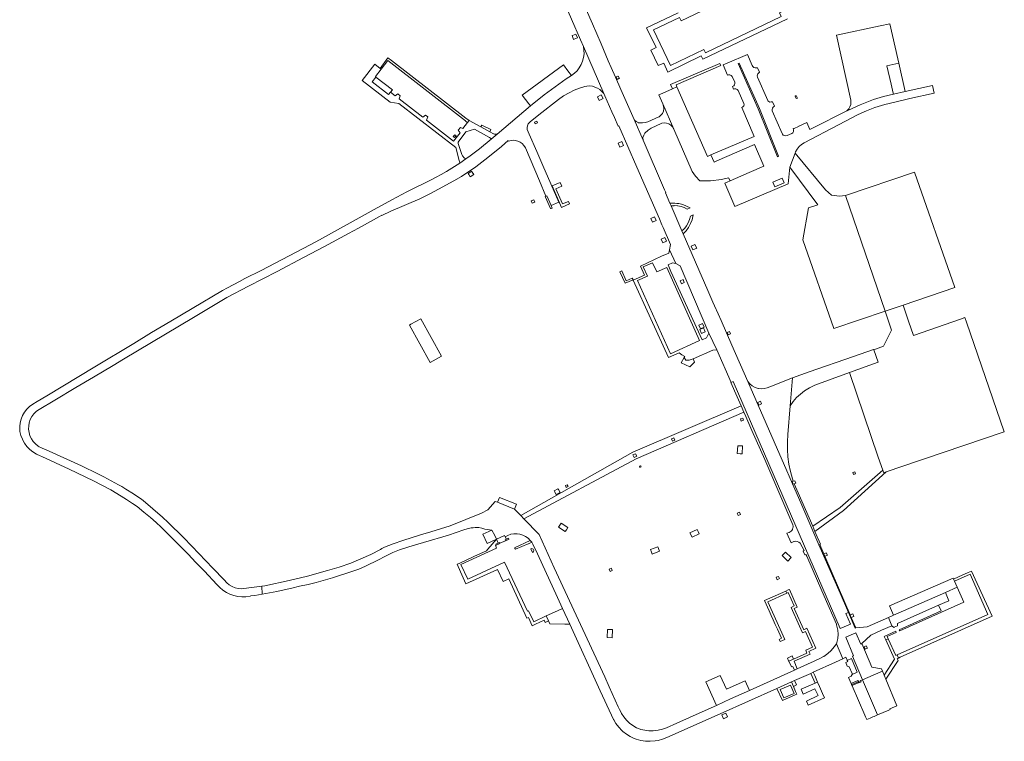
# Model space of a CAD drawing. Extents: x 146402 to 164798, y 455483 to 464134.
# Tile 40 of 256: x 151856 to 152243, y 461298 to 461581. Entities that reach past the tile are written whole.
import ezdxf

# ---------------------------------------------------------------- set-up
doc = ezdxf.new("R2010")
doc.units = 0
doc.header["$LTSCALE"] = 0.2
for name, color, linetype, lineweight in [('B-XX-VH-ONVERHARD-GV', 252, 'CONTINUOUS', 18), ('B-XX-VH-VERHARDING_GESLOTEN-GV', 252, 'CONTINUOUS', 18), ('B-XX-VH-VERHARDING_HALFVERHARDING-GV', 252, 'CONTINUOUS', 18), ('B-XX-VH-VERHARDING_OPEN-GV', 252, 'CONTINUOUS', 18)]:
    doc.layers.add(name, color=color, linetype=linetype, lineweight=lineweight)

msp = doc.modelspace()

# ---------------------------------------------------------------- linework, layer by layer
at = {"layer": 'B-XX-VH-ONVERHARD-GV'}
for points in [[(152117.245, 461448.638), (152116.067, 461446.555), (152119.516, 461444.957), (152121.322, 461446.845), (152120.747, 461448.149), (152119.225, 461447.508), (152117.897, 461447.62)], [(152054.205, 461385.157), (152098.304, 461408.785), (152140.739, 461427.104), (152139.605, 461429.663), (152096.976, 461411.419), (152052.917, 461386.499)], [(152112.621, 461415.71), (152112.186, 461416.577), (152113.147, 461417.047), (152113.6, 461416.078)], [(152097.5, 461409.279), (152097.059, 461410.326), (152098.037, 461410.688), (152098.56, 461409.797)], [(152195.426, 461404.256), (152178.579, 461389.643), (152167.802, 461382.247), (152168.676, 461380.239), (152179.893, 461388.502), (152196.702, 461403.632), (152195.755, 461403.312)]]:
    msp.add_lwpolyline(points, close=True, dxfattribs=at)
at = {"layer": 'B-XX-VH-VERHARDING_GESLOTEN-GV'}
msp.add_lwpolyline([(152069.372, 461589.984), (152076.457, 461573.571), (152077.568, 461570.98), (152085.565, 461552.436), (152086.045, 461551.525), (152088.786, 461545.269), (152089.766, 461543.03), (152091.256, 461539.627), (152091.54, 461539.728), (152098.559, 461523.508), (152107.468, 461503.16), (152108.458, 461500.851), (152108.955, 461499.693), (152111.81, 461493.032), (152111.482, 461490.988), (152111.515, 461490.915), (152113.923, 461485.594), (152115.691, 461484.727), (152126.996, 461458.248), (152130.029, 461451.656), (152135.658, 461438.8), (152136.496, 461439.144), (152178.617, 461342.061), (152182.623, 461343.721), (152180.875, 461347.881), (152181.856, 461348.277), (152178.552, 461355.979), (152170.233, 461374.973), (152163.528, 461390.551), (152152.586, 461415.477), (152142.292, 461439.123), (152136.004, 461453.509), (152131.735, 461463.229), (152130.607, 461465.792), (152129.203, 461468.985), (152128.572, 461470.436), (152126.565, 461475.016), (152116.852, 461497.222), (152116.326, 461498.423), (152112.06, 461508.213), (152111.589, 461509.298), (152109.825, 461513.438), (152109.955, 461513.512), (152109.513, 461514.538), (152101.097, 461534.1), (152097.517, 461542.188), (152092.348, 461554.078), (152090.232, 461558.848), (152088.499, 461562.752), (152087.392, 461565.248), (152084.551, 461571.97), (152081.122, 461579.848), (152075.629, 461592.399)], dxfattribs=at)
for points in [[(151951.037, 461358.628), (151943.952, 461357.703), (151943.055, 461357.645), (151941.786, 461357.734), (151940.547, 461358.021), (151939.367, 461358.497), (151938.277, 461359.153), (151937.303, 461359.971), (151936.237, 461361.135), (151931.828, 461365.706), (151923.548, 461374.463), (151920.301, 461377.759), (151914.263, 461383.771), (151912.055, 461385.867), (151904.401, 461392.406), (151903.821, 461392.739), (151900.551, 461394.995), (151897.524, 461396.833), (151895.955, 461397.87), (151894.754, 461398.573), (151888.927, 461401.681), (151886.604, 461402.857), (151880.093, 461405.984), (151865.96, 461412.472), (151864.991, 461412.875), (151864.137, 461413.17), (151863.495, 461413.541), (151863.067, 461413.789), (151862.046, 461414.604), (151861.16, 461415.565), (151860.431, 461416.65), (151859.876, 461417.834), (151859.507, 461419.088), (151859.334, 461420.384), (151859.361, 461421.69), (151859.586, 461422.978), (151860.004, 461424.216), (151860.607, 461425.376), (151861.379, 461426.431), (151861.499, 461426.568), (151862.439, 461427.471), (151863.506, 461428.22), (151869.61, 461431.85), (151877.853, 461436.753), (151884.846, 461440.912), (151892.609, 461445.528), (151896.712, 461447.969), (151924.221, 461464.329), (151929.384, 461467.446), (151937.37, 461472.165), (151945.817, 461476.656), (151957.11, 461482.382), (151967.513, 461487.89), (151975.705, 461492.227), (151985.178, 461497.358), (151989.1, 461499.482), (151997.361, 461504.063), (151998.247, 461504.618), (151998.329, 461504.491), (152001.861, 461506.209), (152013.296, 461511.074), (152017.216, 461512.997), (152020.643, 461514.798), (152026.637, 461518.068), (152029.612, 461519.864), (152035.333, 461523.682), (152040.005, 461527.288), (152045.368, 461531.661), (152047.984, 461534.014), (152048.144, 461533.738), (152049.128, 461534.002), (152050.144, 461534.071), (152050.804, 461534.009), (152051.796, 461533.75), (152052.718, 461533.305), (152053.476, 461532.744), (152054.194, 461531.979), (152054.754, 461531.091), (152060.259, 461518.156), (152062.846, 461512.08), (152062.898, 461512.1), (152063.255, 461512.174), (152064.896, 461508.404), (152067.875, 461509.661), (152061.619, 461524.176), (152059.232, 461529.702), (152056.302, 461536.478), (152055.529, 461538.266), (152055.451, 461539.03), (152055.573, 461539.789), (152055.885, 461540.491), (152056.367, 461541.089), (152056.665, 461541.338), (152060.012, 461544.105), (152067.754, 461550.124), (152069.817, 461551.518), (152071.963, 461552.779), (152073.952, 461553.762), (152076.022, 461554.561), (152078.155, 461555.171), (152078.978, 461555.352), (152080.057, 461555.419), (152081.131, 461555.287), (152082.109, 461554.981), (152083.134, 461554.594), (152084.072, 461554.027), (152084.891, 461553.3), (152085.565, 461552.436), (152077.568, 461570.98), (152077.802, 461569.491), (152077.826, 461568.033), (152077.651, 461566.584), (152077.28, 461565.173), (152076.719, 461563.826), (152075.98, 461562.569), (152075.076, 461561.424), (152074.023, 461560.413), (152072.843, 461559.556), (152070.762, 461558.278), (152062.159, 461551.995), (152056.716, 461547.562), (152043.676, 461536.473), (152041.29, 461534.453), (152036.698, 461530.667), (152033.008, 461527.883), (152031.353, 461526.72), (152029.024, 461525.068), (152023.734, 461521.783), (152021.627, 461520.578), (152019.632, 461519.538), (152017.937, 461518.585), (152008.187, 461513.813), (152002.231, 461510.622), (151995.231, 461506.806), (151973.827, 461494.884), (151970.093, 461492.883), (151950.765, 461482.839), (151944.381, 461479.663), (151942.235, 461478.496), (151937.575, 461476.075), (151935.618, 461474.999), (151923.62, 461467.874), (151915.348, 461462.9), (151907.729, 461458.415), (151900.676, 461454.089), (151885.344, 461444.962), (151866.537, 461433.546), (151862.722, 461431.372), (151861.026, 461430.292), (151860.937, 461430.234), (151859.735, 461429.327), (151858.663, 461428.269), (151857.741, 461427.078), (151856.984, 461425.775), (151856.407, 461424.385), (151856.019, 461422.932), (151855.828, 461421.439), (151855.835, 461419.934), (151855.874, 461419.508), (151856.283, 461417.951), (151856.882, 461416.457), (151856.937, 461416.342), (151857.73, 461414.94), (151858.691, 461413.647), (151859.805, 461412.484), (151861.054, 461411.467), (151862.42, 461410.612), (151863.88, 461409.933), (151864.475, 461409.717), (151875.254, 461404.675), (151884.912, 461400.089), (151891.712, 461396.567), (151895.717, 461394.12), (151897.799, 461392.729), (151900.206, 461391.216), (151902.017, 461389.951), (151904.716, 461387.8), (151907.225, 461385.726), (151909.493, 461383.737), (151911.428, 461381.888), (151922.045, 461371.229), (151925.158, 461367.98), (151928.549, 461364.52), (151933.404, 461359.319), (151934.513, 461358.125), (151935.759, 461357.075), (151937.125, 461356.186), (151938.469, 461355.521), (151940.005, 461354.974), (151941.596, 461354.618), (151943.219, 461354.46), (151944.849, 461354.502), (151946.461, 461354.742), (151946.788, 461354.816), (151948.375, 461355.019), (151951.178, 461355.482)], [(152204.123, 461553.283), (152201.625, 461564.452), (152196.915, 461563.398), (152198.673, 461556.076), (152199.431, 461552.554), (152199.448, 461552.473), (152199.525, 461552.247)], [(152091.847, 461558.406), (152091.324, 461559.334), (152091.169, 461559.259), (152090.537, 461558.953), (152090.891, 461558.014), (152091.588, 461558.3)], [(152161.332, 461550.435), (152161.808, 461550.628), (152161.336, 461551.623), (152160.893, 461551.438)], [(152058.621, 461540.554), (152059.579, 461540.982), (152059.219, 461541.639), (152058.314, 461541.19)], [(152026.419, 461535.49), (152026.924, 461535.101), (152027.501, 461535.821), (152026.991, 461536.214)], [(152058.06, 461510.657), (152057.056, 461510.241), (152057.468, 461509.284), (152058.456, 461509.744)], [(152116.159, 461477.649), (152117.294, 461478.122), (152116.788, 461479.256), (152115.61, 461478.778)], [(152009.682, 461461.673), (152009.179, 461461.4), (152017.344, 461446.691), (152021.767, 461449.096), (152013.602, 461463.805)], [(152134.501, 461457.578), (152135.422, 461457.921), (152135.046, 461458.793), (152134.101, 461458.407)], [(152160.124, 461431.275), (152161.473, 461432.832), (152162.967, 461434.252), (152164.529, 461435.476), (152166.575, 461436.65), (152168.691, 461437.692), (152182.249, 461442.66), (152193.528, 461446.734), (152191.86, 461451.616), (152191.715, 461451.729), (152183.837, 461449.021), (152166.439, 461443.042), (152159.896, 461440.558), (152158.932, 461429.594)], [(152147.696, 461430.358), (152147.22, 461431.429), (152146.227, 461430.958), (152146.622, 461429.882)], [(152140.329, 461424.778), (152139.373, 461424.475), (152139.697, 461423.614), (152140.616, 461423.931)], [(152112.621, 461415.71), (152113.6, 461416.078), (152113.147, 461417.047), (152112.186, 461416.577)], [(152097.5, 461409.279), (152098.56, 461409.797), (152098.037, 461410.688), (152097.059, 461410.326)], [(152099.8, 461405.357), (152100.344, 461405.589), (152100.075, 461406.048), (152099.604, 461405.823)], [(152183.907, 461402.59), (152184.698, 461402.851), (152184.434, 461403.657), (152183.585, 461403.391)], [(152070.865, 461397.547), (152071.535, 461397.926), (152071.161, 461398.588), (152070.491, 461398.209)], [(152160.566, 461398.989), (152161.099, 461399.195), (152160.727, 461400.147), (152160.172, 461399.948), (152159.752, 461399.797), (152160.135, 461398.825)], [(152043.752, 461391.671), (152042.934, 461392.003), (152040.006, 461388.733), (152037.552, 461387.442), (152025.238, 461382.397), (152017.551, 461380.015), (152013.463, 461378.854), (152006.508, 461376.691), (152002.715, 461375.283), (151999.407, 461373.951), (151998.316, 461373.475), (151997.753, 461373.161), (151993.96, 461371.176), (151990.079, 461369.37), (151986.117, 461367.748), (151981.55, 461366.165), (151976.922, 461364.772), (151969.032, 461362.596), (151961.834, 461360.849), (151952.314, 461358.795), (151951.037, 461358.628), (151951.178, 461355.482), (151956.929, 461356.526), (151959.917, 461357.208), (151962.948, 461357.844), (151965.949, 461358.611), (151969.26, 461359.357), (151972.428, 461360.125), (151978.877, 461362.002), (151987.286, 461364.648), (151989.245, 461365.394), (151991.924, 461366.56), (151996.938, 461368.983), (151999.495, 461370.378), (152000.03, 461370.659), (152002.609, 461371.875), (152005.267, 461372.908), (152008.93, 461374.1), (152014.714, 461375.792), (152024.557, 461378.754), (152030.585, 461380.804), (152031.809, 461381.218), (152033.395, 461381.561), (152034.218, 461381.635), (152035.012, 461381.707), (152036.487, 461381.724), (152037.682, 461381.479), (152038.847, 461381.12), (152041.616, 461380.708), (152042.686, 461378.648), (152043.424, 461377.128), (152046.578, 461378.551), (152046.821, 461378.08), (152047.898, 461378.664), (152049.055, 461379.064), (152050.262, 461379.272), (152051.487, 461379.281), (152052.564, 461379.121), (152053.74, 461378.772), (152054.843, 461378.237), (152055.845, 461377.529), (152056.702, 461376.688), (152057.267, 461375.959), (152057.758, 461375.134), (152059.507, 461371.35), (152067.363, 461354.263), (152069.378, 461349.874), (152072.22, 461343.696), (152084.244, 461317.463), (152088.636, 461307.975), (152089.449, 461306.255), (152089.502, 461306.151), (152090.412, 461304.612), (152091.488, 461303.184), (152092.717, 461301.885), (152093.15, 461301.481), (152094.491, 461300.413), (152095.946, 461299.509), (152097.497, 461298.781), (152098.323, 461298.492), (152100.13, 461298.015), (152101.978, 461297.733), (152103.845, 461297.65), (152105.831, 461297.782), (152106.958, 461297.969), (152108.765, 461298.455), (152110.441, 461299.113), (152131.368, 461308.411), (152153.659, 461318.417), (152159.392, 461320.991), (152160.671, 461321.565), (152161.611, 461321.979), (152167.065, 461324.38), (152167.988, 461324.788), (152176.809, 461328.781), (152179.615, 461330.139), (152177.117, 461336.039), (152176.291, 461334.86), (152175.044, 461333.427), (152173.813, 461332.252), (152172.135, 461330.993), (152172.06, 461330.943), (152170.809, 461330.325), (152168.375, 461329.122), (152161.727, 461326.175), (152160.59, 461325.67), (152142.868, 461317.67), (152135.457, 461314.303), (152129.936, 461311.794), (152124.253, 461309.21), (152114.33, 461304.804), (152110.291, 461302.998), (152108.663, 461302.403), (152106.977, 461302), (152105.868, 461301.844), (152105.011, 461301.788), (152103.362, 461301.779), (152101.723, 461301.97), (152100.12, 461302.358), (152098.575, 461302.936), (152098.423, 461303.005), (152097.003, 461303.83), (152095.694, 461304.822), (152094.515, 461305.965), (152093.483, 461307.243), (152092.615, 461308.637), (152092.581, 461308.7), (152091.79, 461310.197), (152091.315, 461311.145), (152087.741, 461319.119), (152086.012, 461322.945), (152066.145, 461365.831), (152060.137, 461378.973), (152054.205, 461385.157), (152052.917, 461386.499), (152050.674, 461388.824), (152050.481, 461388.938)], [(152043.309, 461374.838), (152044.735, 461375.496), (152044.704, 461375.556), (152044.543, 461375.876), (152044.087, 461375.648), (152043.139, 461375.173), (152043.28, 461374.895)], [(152046.904, 461376.496), (152048.339, 461377.158), (152048.3, 461377.225), (152048.09, 461377.587), (152047.296, 461377.169), (152046.762, 461376.888), (152046.879, 461376.565)], [(152184.751, 461342.249), (152182.948, 461346.363), (152182.499, 461347.402), (152172.541, 461370.422), (152172.131, 461371.369), (152170.542, 461375.045), (152170.233, 461374.973), (152178.552, 461355.979), (152181.856, 461348.277), (152184.469, 461342.187)], [(152172.541, 461370.422), (152173.553, 461370.862), (152173.059, 461371.781), (152172.131, 461371.369)], [(152153.777, 461361.214), (152154.717, 461361.637), (152154.352, 461362.517), (152153.447, 461362.18)], [(152198.94, 461343.111), (152199.752, 461342.47), (152199.805, 461342.494), (152201.117, 461343.091), (152201.201, 461344.018), (152217.346, 461351.157), (152221.382, 461352.942), (152219.981, 461356.143), (152206.519, 461350.285), (152199.617, 461347.237), (152197.581, 461346.338)], [(152182.948, 461346.363), (152183.928, 461346.784), (152183.533, 461347.782), (152182.499, 461347.402)], [(152187.376, 461321.822), (152191.606, 461323.653), (152195.234, 461325.223), (152194.862, 461326.125), (152191.017, 461326.852), (152187.1, 461336.091), (152186.793, 461335.808), (152184.798, 461340.286), (152180.788, 461338.557), (152183.86, 461331.325), (152183.393, 461331.108)], [(152188.87, 461335.206), (152188.029, 461334.806), (152188.394, 461333.881), (152189.382, 461334.303)], [(152187.376, 461321.822), (152193.279, 461308.01), (152197.738, 461309.917), (152198.245, 461310.134), (152198.087, 461310.393), (152200.833, 461311.634), (152196.501, 461322.147), (152195.863, 461323.695), (152195.234, 461325.223), (152191.606, 461323.653)], [(152183.102, 461319.949), (152183.142, 461319.967), (152185.72, 461321.105), (152185.774, 461321.128), (152185.588, 461321.549), (152185.536, 461321.525), (152182.957, 461320.389), (152182.916, 461320.371)], [(152183.102, 461319.949), (152183.264, 461319.583), (152183.302, 461319.6), (152185.881, 461320.736), (152185.936, 461320.761), (152185.774, 461321.128), (152185.72, 461321.105), (152183.142, 461319.967)], [(152185.774, 461321.128), (152185.936, 461320.761), (152185.881, 461320.736), (152185.929, 461320.627), (152186.818, 461321.011), (152186.614, 461321.492), (152185.925, 461321.194)], [(152133.622, 461308.755), (152131.995, 461308.02), (152132.668, 461306.544), (152134.295, 461307.279)]]:
    msp.add_lwpolyline(points, close=True, dxfattribs=at)
at = {"layer": 'B-XX-VH-VERHARDING_HALFVERHARDING-GV'}
for points in [[(152114.67, 461509.199), (152114.314, 461509.24), (152113.515, 461509.335), (152112.682, 461509.329), (152111.905, 461509.324), (152111.589, 461509.298), (152112.06, 461508.213), (152113.106, 461508.318), (152113.351, 461508.343), (152114.555, 461508.285), (152114.681, 461508.279), (152115.987, 461508.017), (152117.239, 461507.562), (152118.409, 461506.926), (152119.6, 461507.428), (152118.18, 461508.186), (152116.676, 461508.761), (152115.114, 461509.146)], [(152116.852, 461497.222), (152117.98, 461498.449), (152118.953, 461499.803), (152119.757, 461501.263), (152120.381, 461502.81), (152120.567, 461503.41), (152120.693, 461504.039), (152120.769, 461504.681), (152119.674, 461504.238), (152119.355, 461502.873), (152118.852, 461501.605), (152118.169, 461500.424), (152117.849, 461500.021), (152117.321, 461499.356), (152117.1, 461499.149), (152116.326, 461498.423)]]:
    msp.add_lwpolyline(points, close=True, dxfattribs=at)
at = {"layer": 'B-XX-VH-VERHARDING_OPEN-GV'}
for points in [[(152151.527, 461598.089), (152150.877, 461599.44), (152161.1, 461604.301), (152162.717, 461600.997), (152164.88, 461602.026), (152167.013, 461597.592), (152164.85, 461596.551), (152167.798, 461590.424), (152154.731, 461584.138), (152155.382, 461582.786), (152125.573, 461568.447), (152124.918, 461569.808), (152111.851, 461563.523), (152105.154, 461577.446), (152115.382, 461582.366), (152116.032, 461581.014)], [(152186.461, 461547.977), (152189.077, 461549.104), (152191.737, 461550.121), (152195.609, 461551.265), (152199.525, 461552.247), (152199.448, 461552.473), (152199.431, 461552.554), (152198.673, 461556.076), (152196.915, 461563.398), (152201.625, 461564.452), (152201.294, 461566.086), (152198.161, 461579.92), (152194.271, 461579.081), (152177.203, 461575.397), (152182.77, 461549.892), (152182.86, 461548.983), (152182.75, 461548.076), (152182.446, 461547.215), (152181.963, 461546.44), (152181.323, 461545.788), (152180.415, 461545.224)], [(152073.323, 461575.281), (152073.162, 461575.217), (152073.744, 461573.709), (152073.964, 461573.796), (152075.271, 461574.314), (152074.663, 461575.818)], [(151998.008, 461562.019), (152000.61, 461565.379), (152031.244, 461541.682), (152031.186, 461541.607), (152031.984, 461541.001), (152032.587, 461541.798), (152031.323, 461542.747), (152002.101, 461565.379), (152000.682, 461566.478), (151997.634, 461562.308)], [(152114.408, 461555.107), (152114.075, 461555.868), (152131.612, 461563.484), (152131.286, 461564.32), (152111.908, 461556.024), (152112.639, 461554.337)], [(152142.197, 461567.765), (152134.167, 461564.405), (152132.538, 461563.693), (152134.269, 461559.731), (152134.634, 461559.828), (152135.193, 461559.794), (152135.706, 461559.568), (152136.108, 461559.178), (152137.122, 461556.857), (152137.175, 461556.346), (152137.031, 461555.854), (152136.711, 461555.452), (152136.248, 461555.2), (152136.691, 461554.185), (152137.055, 461554.284), (152137.614, 461554.25), (152138.127, 461554.024), (152138.529, 461553.634), (152140.744, 461548.564), (152140.797, 461548.053), (152140.653, 461547.561), (152140.333, 461547.159), (152139.872, 461546.902), (152144.813, 461535.591), (152127.73, 461528.277), (152128.975, 461525.46), (152130.09, 461525.95), (152144.837, 461532.426), (152148.555, 461523.937), (152142.748, 461521.358), (152135.329, 461518.146), (152134.163, 461517.627), (152133.289, 461517.238), (152137.223, 461508.039), (152158.13, 461516.969), (152158.756, 461523.453), (152160.873, 461528.952), (152161.091, 461529.532), (152161.707, 461530.605), (152162.487, 461531.566), (152163.412, 461532.389), (152164.457, 461533.052), (152178.009, 461540.11), (152185.65, 461544.188), (152188.923, 461545.661), (152192.267, 461546.962), (152196.139, 461548.106), (152200.055, 461549.088), (152206.022, 461550.476), (152215.597, 461552.635), (152214.952, 461555.659), (152204.123, 461553.283), (152199.525, 461552.247), (152195.609, 461551.265), (152191.737, 461550.121), (152189.077, 461549.104), (152186.461, 461547.977), (152180.415, 461545.224), (152168.452, 461539.168), (152166.724, 461538.293), (152165.462, 461541), (152162.389, 461539.658), (152162.433, 461539.557), (152160.298, 461538.624), (152160.254, 461538.725), (152160.167, 461538.687), (152160.285, 461538.106), (152160.2, 461537.543), (152159.927, 461537.044), (152159.619, 461536.749), (152157.736, 461535.973), (152157.227, 461535.827), (152156.699, 461535.879), (152156.228, 461536.12), (152155.878, 461536.518), (152155.789, 461536.704), (152151.841, 461545.701), (152151.793, 461546.22), (152151.943, 461546.719), (152152.268, 461547.127), (152152.319, 461547.168), (152152.752, 461547.491), (152151.994, 461549.216), (152151.471, 461549.126), (152150.969, 461549.11), (152150.499, 461549.289), (152150.135, 461549.635), (152150.09, 461549.704), (152146.029, 461558.905), (152145.939, 461559.389), (152146.048, 461559.868), (152146.249, 461560.178), (152146.879, 461560.85), (152146.115, 461562.589), (152145.161, 461562.617), (152144.696, 461562.754), (152144.269, 461563.073), (152143.987, 461563.527)], [(152138.495, 461564.263), (152138.907, 461564.445), (152146.82, 461546.546), (152154.351, 461527.781), (152153.933, 461527.613), (152146.402, 461546.378)], [(151998.008, 461562.019), (151997.634, 461562.308), (151995.502, 461563.96), (151990.515, 461557.53), (152001.546, 461549.052), (152004.992, 461548.526), (152027.44, 461531.158), (152028.76, 461526.083), (152029.024, 461525.068), (152031.353, 461526.72), (152031.069, 461526.872), (152030.803, 461527.054), (152030.602, 461527.225), (152030.418, 461527.413), (152030.228, 461527.646), (152030.06, 461527.895), (152029.915, 461528.158), (152029.794, 461528.434), (152028.318, 461532.753), (152028.358, 461533.372), (152031.395, 461537.341), (152034.695, 461538.4), (152040.687, 461535.171), (152041.088, 461534.896), (152041.29, 461534.453), (152043.676, 461536.473), (152043.458, 461536.449), (152043.239, 461536.443), (152043.1, 461536.449), (152042.962, 461536.462), (152042.776, 461536.489), (152042.591, 461536.527), (152042.409, 461536.574), (152042.229, 461536.63), (152040.762, 461537.416), (152037.245, 461539.301), (152032.587, 461541.798), (152031.984, 461541.001), (152030.198, 461538.64), (152029.216, 461539.075), (152028.372, 461537.99), (152029.048, 461537.053), (152026.521, 461533.764), (152015.913, 461541.974), (152016.369, 461543.222), (152015.423, 461543.951), (152014.417, 461543.149), (152005.099, 461550.357), (152005.562, 461551.557), (152004.625, 461552.28), (152003.592, 461551.524), (152001.681, 461552.992), (152000.919, 461552.008), (151994.474, 461556.995), (151995.978, 461558.949), (151995.762, 461559.116)], [(152056.716, 461547.562), (152062.159, 461551.995), (152070.762, 461558.278), (152072.843, 461559.556), (152071.509, 461561.375), (152069.751, 461563.769), (152053.532, 461551.744), (152056.105, 461548.363)], [(151994.474, 461556.995), (152000.919, 461552.008), (152001.681, 461552.992), (152002.437, 461553.968), (151995.978, 461558.949)], [(152114.408, 461555.107), (152112.639, 461554.337), (152108.806, 461552.634), (152107.277, 461551.981), (152108.837, 461548.376), (152113.208, 461538.498), (152120.327, 461521.763), (152121.674, 461519.989), (152123.345, 461518.151), (152127.564, 461518.08), (152131.94, 461518.574), (152134.704, 461519.298), (152135.329, 461518.146), (152142.748, 461521.358), (152148.555, 461523.937), (152144.837, 461532.426), (152130.09, 461525.95), (152128.975, 461525.46), (152127.73, 461528.277), (152126.397, 461527.707)], [(152084.639, 461551.874), (152083.194, 461551.18), (152083.854, 461549.76), (152085.331, 461550.432)], [(152113.208, 461538.498), (152108.837, 461548.376), (152109.107, 461547.461), (152109.181, 461546.509), (152109.055, 461545.563), (152109.04, 461545.503), (152108.642, 461544.651), (152108.073, 461543.903), (152107.359, 461543.291), (152107.273, 461543.233), (152102.902, 461541.382), (152101.918, 461541.116), (152100.894, 461540.898), (152099.846, 461540.878), (152099.199, 461540.966), (152099.145, 461540.995), (152098.627, 461541.269), (152098.391, 461541.394), (152097.695, 461541.986), (152097.517, 461542.188), (152101.097, 461534.1), (152101.012, 461535.144), (152101.309, 461536.062), (152101.315, 461536.08), (152101.762, 461536.88), (152103.113, 461538.103), (152104.206, 461538.81), (152108.184, 461540.693), (152108.427, 461540.756), (152109.381, 461540.874), (152110.34, 461540.792), (152111.261, 461540.515), (152111.97, 461540.029), (152112.666, 461539.326)], [(152037.245, 461539.301), (152040.762, 461537.416), (152041.182, 461538.309), (152037.579, 461540.002)], [(152091.913, 461531.328), (152093.395, 461531.985), (152092.697, 461533.589), (152091.211, 461532.911)], [(152175.132, 461512.517), (152172.8, 461514.516), (152160.873, 461528.952), (152158.756, 461523.453), (152169.815, 461508.706), (152166.124, 461507.461), (152163.974, 461494.961), (152176.122, 461459.98), (152196.31, 461466.802), (152180.762, 461512.397), (152178.296, 461512.018)], [(152032.464, 461520.565), (152033.059, 461519.631), (152034.521, 461520.539), (152033.895, 461521.52), (152033.655, 461521.896), (152032.193, 461520.989)], [(152152.07, 461517.642), (152155.749, 461519.214), (152156.534, 461517.374), (152152.856, 461515.803)], [(152203.397, 461469.223), (152223.705, 461476.154), (152223.768, 461476.176), (152207.823, 461521.536), (152180.762, 461512.397), (152196.31, 461466.802)], [(152069.087, 461515.983), (152068.45, 461517.45), (152065.323, 461516.113), (152068.988, 461507.675), (152072.115, 461509.011), (152071.692, 461509.984), (152069.394, 461509.002), (152066.788, 461515)], [(152064.623, 461507.183), (152064.921, 461507.265), (152065.339, 461507.387), (152064.896, 461508.404), (152063.255, 461512.174), (152062.898, 461512.1), (152062.846, 461512.08), (152062.572, 461511.905)], [(152105.622, 461503.948), (152104.127, 461503.297), (152104.762, 461501.806), (152106.26, 461502.445)], [(152108.846, 461493.691), (152110.304, 461494.426), (152109.579, 461495.854), (152108.123, 461495.127)], [(152111.515, 461490.915), (152111.135, 461489.699), (152108.378, 461488.434), (152100.014, 461484.597), (152101.569, 461481), (152097.188, 461479.042), (152111.073, 461448.634), (152115.314, 461450.501), (152116.296, 461449.693), (152117.461, 461449.044), (152117.245, 461448.638), (152117.897, 461447.62), (152119.225, 461447.508), (152120.747, 461448.149), (152128.566, 461451.452), (152130.029, 461451.656), (152126.996, 461458.248), (152126.08, 461456.387), (152124.259, 461455.519), (152112.003, 461482.458), (152110.892, 461485.022), (152112.62, 461485.802), (152113.923, 461485.594)], [(152121.451, 461493.069), (152119.985, 461492.374), (152120.676, 461490.924), (152122.156, 461491.619)], [(152111.868, 461450.096), (152098.903, 461478.896), (152102.767, 461480.627), (152101.131, 461484.233), (152104.82, 461485.906), (152106.487, 461482.302), (152110.346, 461484.034), (152123.325, 461455.286)], [(152092.687, 461482.665), (152091.961, 461482.34), (152094.084, 461477.817), (152097.172, 461479.167), (152096.803, 461479.836), (152094.449, 461478.773)], [(152205.527, 461462.921), (152203.397, 461469.223), (152196.31, 461466.802), (152198.859, 461459.327), (152195.711, 461453.03), (152191.86, 461451.616), (152193.528, 461446.734), (152182.249, 461442.66), (152193.607, 461409.478), (152195.426, 461404.256), (152195.755, 461403.312), (152196.702, 461403.632), (152209.461, 461407.941), (152211.37, 461408.586), (152243.173, 461419.441), (152228.306, 461462.453), (152227.654, 461464.343), (152225.962, 461463.748), (152207.448, 461457.236)], [(152123.658, 461459.894), (152125.139, 461460.562), (152124.456, 461462.033), (152122.983, 461461.378)], [(152124.077, 461458.108), (152125.541, 461458.766), (152124.881, 461460.243), (152123.414, 461459.595)], [(152159.896, 461440.558), (152150.897, 461437.143), (152149.849, 461436.664), (152148.734, 461436.373), (152147.585, 461436.279), (152146.437, 461436.384), (152146.316, 461436.407), (152145.127, 461436.867), (152144.024, 461437.508), (152143.035, 461438.312), (152142.292, 461439.123), (152152.586, 461415.477), (152163.528, 461390.551), (152170.233, 461374.973), (152170.542, 461375.045), (152170.88, 461375.175), (152168.676, 461380.239), (152167.802, 461382.247), (152162.103, 461395.342), (152160.566, 461398.989), (152160.135, 461398.825), (152159.752, 461399.797), (152160.172, 461399.948), (152159.844, 461400.935), (152159.051, 461403.757), (152158.451, 461406.625), (152158.049, 461409.528), (152157.846, 461412.452), (152157.842, 461415.383), (152158.038, 461418.307), (152158.932, 461429.594)], [(152136.496, 461439.144), (152135.658, 461438.8), (152135.571, 461438.764), (152138.046, 461433.18), (152139.605, 461429.663), (152140.739, 461427.104), (152141.481, 461425.431), (152143.909, 461419.938), (152148.98, 461408.47), (152159.989, 461382.778), (152160.03, 461382.605), (152160.058, 461382.43), (152160.076, 461381.983), (152160.008, 461381.509), (152159.982, 461381.423), (152159.913, 461381.199), (152159.793, 461380.932), (152159.544, 461380.538), (152159.363, 461380.329), (152158.483, 461379.819), (152157.628, 461379.524), (152159.292, 461375.716), (152160.394, 461376.178), (152160.47, 461376.209), (152161.102, 461376.35), (152161.746, 461376.291), (152162.343, 461376.04), (152162.835, 461375.62), (152164.492, 461372.695), (152164.009, 461372.436), (152164.677, 461370.974), (152165.145, 461371.17), (152165.444, 461370.494), (152169.691, 461360.726), (152172.308, 461354.707), (152177.11, 461343.661), (152177.161, 461343.52), (152177.351, 461342.989), (152177.728, 461341.389), (152177.853, 461339.75), (152177.722, 461338.112), (152177.34, 461336.514), (152177.235, 461336.208), (152177.117, 461336.039), (152179.615, 461330.139), (152180.85, 461330.682), (152181.356, 461329.573), (152181.415, 461329.445), (152183.002, 461330.196), (152185.309, 461324.883), (152183.259, 461323.992), (152182.987, 461323.301), (152181.844, 461322.804), (152182.916, 461320.371), (152182.957, 461320.389), (152185.536, 461321.525), (152185.588, 461321.549), (152185.774, 461321.128), (152185.925, 461321.194), (152186.614, 461321.492), (152186.754, 461321.553), (152187.376, 461321.822), (152183.393, 461331.108), (152183.86, 461331.325), (152180.788, 461338.557), (152184.798, 461340.286), (152186.793, 461335.808), (152187.1, 461336.091), (152190.712, 461339.417), (152194.905, 461341.307), (152198.94, 461343.111), (152197.581, 461346.338), (152189.248, 461342.657), (152184.751, 461342.249), (152184.469, 461342.187), (152181.856, 461348.277), (152180.875, 461347.881), (152182.623, 461343.721), (152178.617, 461342.061)], [(152146.227, 461430.958), (152147.22, 461431.429), (152147.696, 461430.358), (152146.622, 461429.882)], [(152140.029, 461410.714), (152140.2, 461413.823), (152138.314, 461413.912), (152138.113, 461410.805), (152139.217, 461410.753)], [(152066.253, 461395.858), (152066.918, 461394.726), (152068.421, 461395.572), (152067.749, 461396.713), (152067.584, 461396.994), (152066.082, 461396.149)], [(152050.481, 461388.938), (152051.298, 461390.866), (152044.568, 461393.599), (152043.752, 461391.671)], [(152138.332, 461386.922), (152138.505, 461386.522), (152139.137, 461386.784), (152139.37, 461386.881), (152138.991, 461387.718), (152138.779, 461387.631), (152138.138, 461387.368)], [(152070.477, 461380.127), (152070.892, 461380.814), (152071.456, 461381.747), (152068.899, 461383.493), (152067.82, 461381.907)], [(152041.616, 461380.708), (152037.961, 461379.084), (152039.764, 461375.514), (152043.424, 461377.128), (152042.686, 461378.648)], [(152044.704, 461375.556), (152046.879, 461376.565), (152046.762, 461376.888), (152047.296, 461377.169), (152046.821, 461378.08), (152046.578, 461378.551), (152043.424, 461377.128), (152044.087, 461375.648), (152044.543, 461375.876)], [(152122.685, 461380.15), (152122.311, 461380.95), (152119.472, 461379.649), (152120.357, 461377.961), (152123.117, 461379.225)], [(152034.509, 461370.325), (152028.653, 461367.637), (152027.947, 461367.313), (152029.258, 461364.365), (152031.387, 461359.575), (152043.77, 461365.251), (152045.996, 461360.446), (152048.305, 461361.516), (152055.313, 461346.071), (152055.952, 461346.368), (152057.495, 461343.093), (152058.78, 461343.691), (152062.138, 461345.249), (152062.553, 461344.342), (152063.919, 461344.977), (152063.001, 461346.947), (152058.045, 461344.638), (152056.017, 461348.981), (152055.566, 461348.788), (152046.599, 461368.146), (152032.094, 461361.378), (152029.398, 461367.165), (152043.447, 461373.682), (152042.969, 461374.751), (152043.28, 461374.895), (152043.139, 461375.173), (152044.087, 461375.648), (152043.424, 461377.128), (152039.951, 461373.175), (152039.433, 461372.586)], [(152057.267, 461375.959), (152056.702, 461376.688), (152050.517, 461373.81), (152050.821, 461373.183), (152055.9, 461375.323), (152056.017, 461375.372)], [(152057.57, 461371.949), (152057.906, 461372.135), (152058.153, 461372.685), (152057.886, 461373.267), (152057.256, 461373.543), (152056.919, 461373.383)], [(152104.639, 461371.307), (152107.578, 461372.408), (152106.867, 461374.179), (152103.96, 461373.098), (152104.334, 461372.112)], [(152155.719, 461370.708), (152158.027, 461368.569), (152159.315, 461369.969), (152157.039, 461372.09), (152156.409, 461371.43)], [(152087.964, 461365.432), (152087.738, 461365.334), (152088.113, 461364.464), (152088.386, 461364.591), (152088.959, 461364.859), (152088.803, 461365.228), (152088.6, 461365.709)], [(152200.99, 461331.621), (152201.532, 461330.415), (152202.188, 461330.708), (152238.346, 461346.88), (152230.212, 461364.627), (152228.929, 461364.084), (152225.206, 461362.317), (152223.231, 461361.422), (152223.526, 461360.676), (152229.678, 461363.428), (152236.67, 461347.582)], [(152199.617, 461347.237), (152206.519, 461350.285), (152219.981, 461356.143), (152224.597, 461358.248), (152223.526, 461360.676), (152223.231, 461361.422), (152223.067, 461361.844), (152198.008, 461350.978)], [(152157.588, 461355.884), (152157.195, 461356.741), (152148.814, 461353.001), (152150.617, 461349.013), (152151.441, 461347.19), (152152.264, 461345.368), (152153.088, 461343.545), (152153.912, 461341.723), (152155.517, 461338.172), (152154.583, 461337.727), (152154.963, 461336.866), (152156.823, 461337.705), (152150.111, 461352.509)], [(152158.407, 461329.131), (152159.474, 461326.907), (152159.964, 461327.118), (152160.59, 461325.67), (152161.727, 461326.175), (152160.442, 461329.141), (152166.838, 461331.911), (152166.31, 461333.006), (152169.053, 461334.228), (152165.491, 461342.097), (152164.264, 461341.546), (152160.48, 461349.909), (152161.71, 461350.466), (152158.605, 461357.37), (152158.19, 461357.185), (152157.195, 461356.741), (152157.588, 461355.884), (152158.127, 461356.125), (152160.451, 461350.931), (152159.36, 461350.337), (152162.581, 461342.961), (152163.773, 461340.282), (152164.987, 461340.818), (152167.749, 461334.698), (152165.053, 461333.465), (152165.529, 461332.368), (152160.281, 461330.002)], [(152201.844, 461341.485), (152202.035, 461341.063), (152227.191, 461352.369), (152224.597, 461358.248), (152219.981, 461356.143), (152221.382, 461352.942), (152217.346, 461351.157), (152218.296, 461349.015)], [(152063.001, 461346.947), (152063.919, 461344.977), (152064.423, 461343.898), (152070.236, 461343.747), (152072.22, 461343.696), (152069.378, 461349.874), (152067.397, 461348.996)], [(152088.063, 461341.603), (152087.093, 461341.641), (152086.954, 461338.517), (152088.849, 461338.398), (152089.03, 461341.566)], [(152196.554, 461337.593), (152197.506, 461338.017), (152197.143, 461338.864), (152200.63, 461340.432), (152200.451, 461340.942), (152195.971, 461338.905)], [(152196.554, 461337.593), (152199.957, 461329.927), (152195.863, 461323.695), (152196.501, 461322.147), (152201.36, 461329.461), (152201.025, 461330.189), (152201.532, 461330.415), (152200.99, 461331.621), (152200.478, 461331.392), (152197.506, 461338.017)], [(152158.407, 461329.131), (152160.281, 461330.002), (152159.722, 461331.237), (152157.831, 461330.381), (152158.313, 461329.292)], [(152185.309, 461324.883), (152183.002, 461330.196), (152181.415, 461329.445), (152181.619, 461328.998), (152180.816, 461328.659), (152181.388, 461327.23), (152182.203, 461326.935), (152183.365, 461324.262), (152183.259, 461323.992)], [(152168.793, 461320.52), (152169.709, 461320.905), (152168.575, 461323.477), (152167.988, 461324.788), (152167.065, 461324.38)], [(152131.422, 461323.513), (152125.817, 461321.006), (152129.936, 461311.794), (152135.457, 461314.303), (152142.868, 461317.67), (152141.182, 461321.418), (152133.84, 461318.13)], [(152159.392, 461320.991), (152153.659, 461318.417), (152155.878, 461313.645), (152160.949, 461315.906), (152161.576, 461316.186), (152161.077, 461317.278), (152160.178, 461319.261)], [(152159.392, 461320.991), (152160.178, 461319.261), (152161.45, 461319.832), (152160.671, 461321.565)], [(152168.793, 461320.52), (152163.226, 461318.181), (152164.11, 461316.172), (152168.672, 461318.348), (152169.972, 461315.622), (152165.326, 461313.406), (152165.982, 461311.916), (152172.416, 461314.764), (152171.679, 461316.436), (152170.46, 461319.201), (152169.709, 461320.905)], [(152187.376, 461321.822), (152186.754, 461321.553), (152186.614, 461321.492), (152186.818, 461321.011), (152185.929, 461320.627), (152185.881, 461320.736), (152183.302, 461319.6), (152183.264, 461319.583), (152183.304, 461319.492), (152183.286, 461319.484), (152188.258, 461307.997), (152188.569, 461307.279), (152189.038, 461306.195), (152190.378, 461306.778), (152191.463, 461307.234), (152192.021, 461307.472), (152193.279, 461308.01)], [(152156.409, 461314.739), (152155.045, 461317.973), (152159.1, 461319.682), (152160.463, 461316.448)]]:
    msp.add_lwpolyline(points, close=True, dxfattribs=at)
msp.add_lwpolyline([(152114.811, 461584.167), (152102.451, 461578.258), (152106.267, 461570.601), (152104.075, 461569.554), (152107.008, 461563.436), (152109.197, 461564.417), (152110.864, 461560.917), (152123.976, 461567.273), (152124.629, 461565.922), (152157.907, 461581.893)], dxfattribs=at)

doc.saveas('drawing.dxf')
